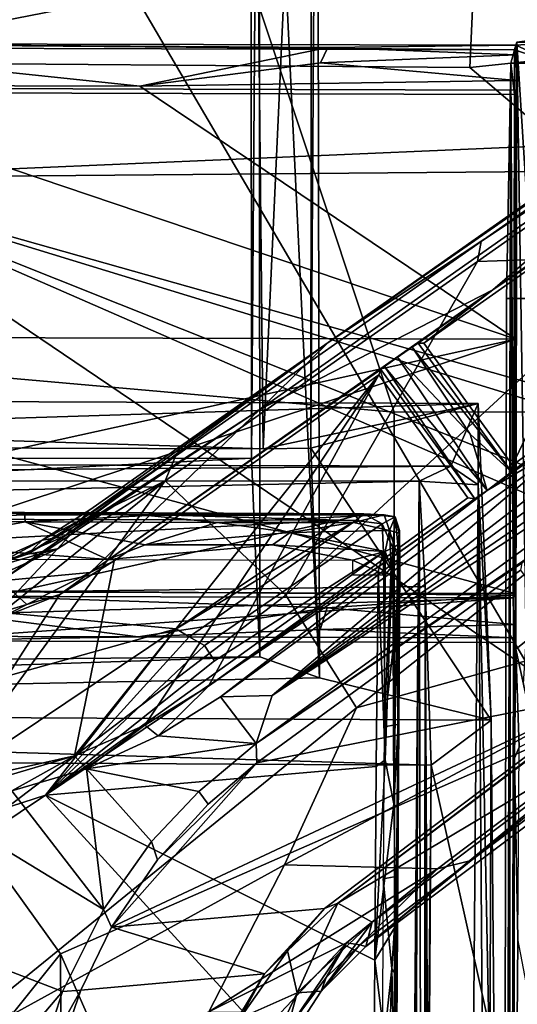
# Model space of a CAD drawing. Header units: millimetres. Extents: x -340 to 319, y -456 to 358.
# Tile 58 of 88: x 31 to 65, y 14 to 81. Entities that reach past the tile are written whole.
import ezdxf

# ---------------------------------------------------------------- set-up
doc = ezdxf.new("R2010")
doc.units = ezdxf.units.MM
doc.layers.add('Layer 01', color=7, linetype='Continuous', true_color=0x000000)

msp = doc.modelspace()

# ---------------------------------------------------------------- linework, layer by layer
at = {"layer": 'Layer 01'}
for points in [[(0.207, 65.025, 487.292), (34.793, 89.854, 485.998), (46.33, 148.988, 482.606), (-5.363, 149.476, 482.374)], [(46.33, 148.988, 482.606), (34.793, 89.854, 485.998), (68.302, 32.736, 489.577), (96.874, 78.265, 487.692)], [(46.33, 148.988, 482.606), (96.874, 78.265, 487.692), (90.106, 147.675, 483.451)], [(198.68, 146.831, 94.696), (62.925, 49.004, 149.564), (140.183, 105, 128.312)], [(198.68, 146.831, 94.696), (153.987, 114.383, 105.25), (62.925, 49.004, 149.564)], [(-45.888, 51.111, 378.525), (47.023, 51.193, 376.964), (46.98, 123.863, 372.655), (-45.651, 124.175, 374.197)], [(-46.629, 123.892, 370.226), (47.079, 123.627, 368.661), (47.827, 51.823, 372.892), (-45.959, 52.088, 374.45)], [(47.562, 120.897, 389.425), (46.98, 123.863, 372.655), (47.023, 51.193, 376.964)], [(51.099, 123.775, 371.623), (47.827, 51.823, 372.892), (47.079, 123.627, 368.661)], [(51.099, 123.775, 371.623), (51.044, 51.851, 377.22), (47.827, 51.823, 372.892)], [(51.099, 123.775, 371.623), (51.475, 116.989, 390.696), (51.044, 51.851, 377.22)], [(111.705, 78.663, 114.744), (48.431, 35.187, 126.527), (167.374, 121.606, 102.402)], [(167.374, 121.606, 102.402), (48.431, 35.187, 126.527), (105.282, 78.992, 115.578)], [(47.604, 37.799, 411.532), (47.562, 120.897, 389.425), (47.023, 51.193, 376.964)], [(47.562, 120.897, 389.425), (51.613, 36.371, 412.877), (51.475, 116.989, 390.696)], [(51.613, 36.371, 412.877), (47.562, 120.897, 389.425), (47.604, 37.799, 411.532)], [(51.613, 36.371, 412.877), (51.044, 51.851, 377.22), (51.475, 116.989, 390.696)], [(153.987, 114.383, 105.25), (105.282, 78.992, 115.578), (62.925, 49.004, 149.564)], [(8.831, 58.521, 447.338), (-0.601, 104.985, 447.465), (42.352, 97.226, 447.829), (56.668, 54.297, 448.104)], [(62.925, 49.004, 149.564), (137.152, 102.82, 129.693), (140.183, 105, 128.312)], [(82.321, 78.891, 141.048), (52.198, 58.986, 149.409), (115.589, 103.511, 133.266)], [(115.589, 103.511, 133.266), (52.198, 58.986, 149.409), (109.21, 98.603, 154.966)], [(137.152, 102.82, 129.693), (62.925, 49.004, 149.564), (136.585, 102.441, 130.925)], [(136.137, 102.51, 143.214), (62.925, 49.004, 149.564), (86.084, 66.243, 157.313)], [(136.585, 102.441, 130.925), (62.925, 49.004, 149.564), (136.137, 102.51, 143.214)], [(109.21, 98.603, 154.966), (52.198, 58.986, 149.409), (62.519, 65.798, 167.314)], [(94.462, 87.08, 160.105), (109.21, 98.603, 154.966), (62.519, 65.798, 167.314)], [(77.921, 97.526, 448.897), (84.579, 54.345, 449.048), (56.668, 54.297, 448.104), (42.352, 97.226, 447.829)], [(70.102, 78.401, 433.515), (62.187, 86.915, 434.085), (70.35, 91.002, 433.22)], [(104.215, 90.945, 150.73), (73.549, 69.397, 158.927), (63.315, 62.536, 146.166)], [(82.165, 75.773, 141.487), (104.215, 90.945, 150.73), (63.315, 62.536, 146.166)], [(34.793, 89.854, 485.998), (0.207, 65.025, 487.292), (34.159, 17.776, 489.92), (68.302, 32.736, 489.577)], [(62.519, 65.798, 167.314), (62.29, 64.439, 168.508), (94.462, 87.08, 160.105)], [(94.462, 87.08, 160.105), (62.29, 64.439, 168.508), (74.214, 64.852, 166.63)], [(15.979, 77.869, 434.161), (-47.964, 86.312, 434.159), (62.187, 86.915, 434.085)], [(61.755, 77.513, 434.029), (15.979, 77.869, 434.161), (62.187, 86.915, 434.085)], [(61.755, 77.513, 434.029), (62.187, 86.915, 434.085), (70.102, 78.401, 433.515)], [(64.781, 78.697, 415.024), (64.775, 75.703, 415.201), (-62.224, 76.067, 417.317), (-62.217, 79.061, 417.14)], [(-62.217, 79.061, 417.14), (12.158, 79.143, 420.882), (64.781, 78.697, 415.024)], [(12.158, 79.143, 420.882), (14.11, 76.32, 424.032), (39.51, 76.247, 423.609)], [(39.51, 76.247, 423.609), (52.184, 78.868, 421.386), (12.158, 79.143, 420.882)], [(12.158, 79.143, 420.882), (52.184, 78.868, 421.386), (64.869, 79.012, 420.41)], [(64.869, 79.012, 420.41), (64.781, 78.697, 415.024), (12.158, 79.143, 420.882)], [(105.282, 78.992, 115.578), (48.431, 35.187, 126.527), (68.978, 52.572, 122.62)], [(64.882, 78.37, 422.069), (64.869, 79.012, 420.41), (52.184, 78.868, 421.386)], [(62.925, 49.004, 149.564), (105.282, 78.992, 115.578), (68.978, 52.572, 122.62)], [(67.528, 77.806, 400.008), (64.781, 78.697, 415.024), (64.869, 79.012, 420.41)], [(64.932, 79.228, 424.007), (64.869, 38.316, 427.034), (65.571, 38.885, 429.137)], [(64.932, 79.228, 424.007), (64.869, 79.012, 420.41), (64.882, 78.37, 422.069)], [(64.932, 79.228, 424.007), (64.878, 59.204, 424.189), (64.869, 38.316, 427.034)], [(64.869, 79.012, 420.41), (64.932, 79.228, 424.007), (67.932, 79.219, 423.957)], [(67.932, 79.219, 423.957), (67.528, 77.806, 400.008), (64.869, 79.012, 420.41)], [(64.91, 76.649, 423.158), (64.878, 59.204, 424.189), (64.932, 79.228, 424.007)], [(64.882, 78.37, 422.069), (64.91, 76.649, 423.158), (64.932, 79.228, 424.007)], [(64.932, 79.228, 424.007), (66.379, 56.512, 428.827), (66.456, 79.432, 427.511)], [(64.932, 79.228, 424.007), (66.456, 79.432, 427.511), (68.51, 79.307, 425.522), (67.932, 79.219, 423.957)], [(64.932, 79.228, 424.007), (65.571, 38.885, 429.137), (66.379, 56.512, 428.827)], [(52.184, 78.868, 421.386), (39.51, 76.247, 423.609), (51.692, 77.835, 422.839)], [(82.321, 78.891, 141.048), (63.315, 62.536, 146.166), (47.595, 54.47, 149.511)], [(47.595, 54.47, 149.511), (52.198, 58.986, 149.409), (82.321, 78.891, 141.048)], [(84.247, 58.736, 120.185), (48.431, 35.187, 126.527), (111.705, 78.663, 114.744)], [(52.184, 78.868, 421.386), (51.692, 77.835, 422.839), (64.882, 78.37, 422.069)], [(51.692, 77.835, 422.839), (64.91, 76.649, 423.158), (64.882, 78.37, 422.069)], [(67.916, 72.271, 432.827), (61.755, 77.513, 434.029), (70.102, 78.401, 433.515)], [(82.165, 75.773, 141.487), (63.315, 62.536, 146.166), (82.321, 78.891, 141.048)], [(64.529, 77.813, 400.052), (64.775, 75.703, 415.201), (64.781, 78.697, 415.024)], [(64.529, 77.813, 400.052), (64.781, 78.697, 415.024), (67.528, 77.806, 400.008)], [(67.916, 72.271, 432.827), (16.733, 70.079, 431.97), (15.979, 77.869, 434.161), (61.755, 77.513, 434.029)], [(39.51, 76.247, 423.609), (64.91, 76.649, 423.158), (51.692, 77.835, 422.839)], [(63.826, -162.799, 399.246), (63.953, -167.869, 407.788), (64.529, 77.813, 400.052)], [(63.826, -162.799, 399.246), (64.529, 77.813, 400.052), (64.249, 61.955, 385.965)], [(64.529, 77.813, 400.052), (63.953, -167.869, 407.788), (64.262, -159.859, 424.932)], [(64.529, 77.813, 400.052), (67.528, 77.806, 400.008), (67.248, 61.946, 385.915), (64.249, 61.955, 385.965)], [(64.529, 77.813, 400.052), (64.262, -159.859, 424.932), (64.706, 38.767, 417.383)], [(64.529, 77.813, 400.052), (64.706, 38.767, 417.383), (64.711, 41.762, 417.206)], [(64.529, 77.813, 400.052), (64.711, 41.762, 417.206), (64.775, 75.703, 415.201)], [(-62.224, 76.067, 417.317), (64.775, 75.703, 415.201), (64.859, 75.997, 420.191), (-62.14, 76.361, 422.308)], [(-62.14, 76.361, 422.308), (64.795, 42.057, 422.197), (-62.204, 42.421, 424.314)], [(64.795, 42.057, 422.197), (-62.14, 76.361, 422.308), (64.859, 75.997, 420.191)], [(-62.121, 59.568, 426.305), (64.878, 59.204, 424.189), (14.11, 76.32, 424.032)], [(14.11, 76.32, 424.032), (64.878, 59.204, 424.189), (39.51, 76.247, 423.609)], [(39.51, 76.247, 423.609), (64.878, 59.204, 424.189), (64.91, 76.649, 423.158)], [(64.859, 75.997, 420.191), (64.775, 75.703, 415.201), (64.711, 41.762, 417.206), (64.795, 42.057, 422.197)], [(69.39, 70.535, 431.942), (16.733, 70.079, 431.97), (67.916, 72.271, 432.827)], [(69.39, 70.535, 431.942), (78.118, 52.785, 432.978), (16.733, 70.079, 431.97)], [(16.733, 70.079, 431.97), (150.574, -20.344, 437.249), (-75.512, 44.247, 433.477)], [(16.733, 70.079, 431.97), (75.25, 44.56, 433.459), (150.574, -20.344, 437.249)], [(16.733, 70.079, 431.97), (78.118, 52.785, 432.978), (74.433, 52.446, 432.998)], [(74.433, 52.446, 432.998), (72.29, 47.951, 433.261), (16.733, 70.079, 431.97)], [(75.25, 44.56, 433.459), (16.733, 70.079, 431.97), (72.29, 47.951, 433.261)], [(64.641, 50.706, 162.888), (58.655, 58.936, 162.682), (73.549, 69.397, 158.927)], [(73.549, 69.397, 158.927), (58.655, 58.936, 162.682), (63.315, 62.536, 146.166)], [(73.549, 69.397, 158.927), (86.084, 66.243, 157.313), (64.641, 50.706, 162.888)], [(-75.512, 44.247, 433.477), (150.574, -20.344, 437.249), (-170.228, 68.124, 432.078)], [(-153.663, -17.77, 437.099), (-170.228, 68.124, 432.078), (150.574, -20.344, 437.249)], [(35.513, 47.029, 164.821), (41.906, 51.325, 172.327), (62.519, 65.798, 167.314), (52.198, 58.986, 149.409)], [(62.519, 65.798, 167.314), (41.906, 51.325, 172.327), (41.217, 49.666, 173.662), (62.29, 64.439, 168.508)], [(64.568, 50.254, 150.576), (86.084, 66.243, 157.313), (62.925, 49.004, 149.564)], [(86.084, 66.243, 157.313), (64.568, 50.254, 150.576), (64.641, 50.706, 162.888)], [(0.377, -24.379, 491.913), (34.159, 17.776, 489.92), (0.207, 65.025, 487.292), (-33.401, 18.111, 489.903)], [(49.343, 41.945, 173.589), (62.29, 64.439, 168.508), (41.217, 49.666, 173.662)], [(74.214, 64.852, 166.63), (62.29, 64.439, 168.508), (49.343, 41.945, 173.589)], [(83.591, 57.737, 165.958), (74.214, 64.852, 166.63), (49.343, 41.945, 173.589), (54.123, 34.369, 173.707)], [(63.315, 62.536, 146.166), (56.017, 57.367, 149.989), (36.143, 43.471, 152.568)], [(63.315, 62.536, 146.166), (36.143, 43.471, 152.568), (47.595, 54.47, 149.511)], [(56.017, 57.367, 149.989), (63.315, 62.536, 146.166), (56.893, 57.987, 149.531)], [(56.893, 57.987, 149.531), (63.315, 62.536, 146.166), (57.876, 58.664, 149.945)], [(57.876, 58.664, 149.945), (63.315, 62.536, 146.166), (58.284, 58.927, 151.013)], [(58.284, 58.927, 151.013), (63.315, 62.536, 146.166), (58.655, 58.936, 162.682)], [(67.248, 61.946, 385.915), (66.825, -162.808, 399.196), (63.826, -162.799, 399.246), (64.249, 61.955, 385.965)], [(-62.121, 59.568, 426.305), (-11.354, 42.452, 426.461), (64.878, 59.204, 424.189)], [(-11.354, 42.452, 426.461), (14.046, 42.379, 426.038), (64.878, 59.204, 424.189)], [(64.843, 41.944, 425.207), (64.878, 59.204, 424.189), (14.046, 42.379, 426.038)], [(64.869, 38.316, 427.034), (64.878, 59.204, 424.189), (64.843, 41.944, 425.207)], [(56.668, 54.297, 448.104), (56.681, 10.697, 448.801), (10.305, 12.446, 448.072), (8.831, 58.521, 447.338)], [(52.198, 58.986, 149.409), (47.595, 54.47, 149.511), (34.392, 45.914, 152.454)], [(34.392, 45.914, 152.454), (36.136, 47.715, 152.833), (52.198, 58.986, 149.409)], [(52.198, 58.986, 149.409), (36.136, 47.715, 152.833), (35.513, 47.029, 164.821)], [(84.247, 58.736, 120.185), (66.624, 45.118, 149.534), (47.344, 31.964, 126.951)], [(47.344, 31.964, 126.951), (48.431, 35.187, 126.527), (84.247, 58.736, 120.185)], [(57.876, 58.664, 149.945), (61.781, 52.798, 149.699), (56.893, 57.987, 149.531)], [(57.876, 58.664, 149.945), (58.284, 58.927, 151.013), (64.568, 50.254, 150.576)], [(57.876, 58.664, 149.945), (64.568, 50.254, 150.576), (61.781, 52.798, 149.699)], [(58.655, 58.936, 162.682), (64.641, 50.706, 162.888), (64.568, 50.254, 150.576), (58.284, 58.927, 151.013)], [(85.439, 43.024, 167.271), (83.591, 57.737, 165.958), (54.123, 34.369, 173.707)], [(56.017, 57.367, 149.989), (56.893, 57.987, 149.531), (62.925, 49.004, 149.564)], [(56.893, 57.987, 149.531), (61.781, 52.798, 149.699), (62.925, 49.004, 149.564)], [(36.143, 43.471, 152.568), (56.017, 57.367, 149.989), (55.756, 57.16, 151.235)], [(36.143, 43.471, 152.568), (55.756, 57.16, 151.235), (55.62, 56.804, 163.478), (37.778, 44.275, 167.766)], [(61.639, 48.513, 163.654), (55.62, 56.804, 163.478), (55.756, 57.16, 151.235), (62.097, 48.445, 151.014)], [(55.756, 57.16, 151.235), (56.017, 57.367, 149.989), (62.097, 48.445, 151.014)], [(56.017, 57.367, 149.989), (62.925, 49.004, 149.564), (62.097, 48.445, 151.014)], [(55.62, 56.804, 163.478), (39.838, 33.199, 169), (35.082, 31.119, 169.994)], [(55.62, 56.804, 163.478), (35.082, 31.119, 169.994), (37.778, 44.275, 167.766)], [(44.126, 35.824, 168.018), (39.838, 33.199, 169), (55.62, 56.804, 163.478)], [(55.62, 56.804, 163.478), (61.639, 48.513, 163.654), (44.126, 35.824, 168.018)], [(47.827, 51.823, 372.892), (62.322, 54.864, 355.182), (-62.206, 55.336, 357.7)], [(47.827, 51.823, 372.892), (-62.206, 55.336, 357.7), (-45.959, 52.088, 374.45)], [(-59.802, 50.996, 356.671), (-62.206, 55.336, 357.7), (62.322, 54.864, 355.182)], [(60.475, 50.657, 354.669), (-59.802, 50.996, 356.671), (62.322, 54.864, 355.182)], [(30.116, 42.908, 153.325), (47.595, 54.47, 149.511), (36.143, 43.471, 152.568)], [(47.595, 54.47, 149.511), (30.116, 42.908, 153.325), (34.392, 45.914, 152.454)], [(62.322, 54.864, 355.182), (47.827, 51.823, 372.892), (51.044, 51.851, 377.22)], [(51.044, 51.851, 377.22), (63.212, 33.531, 417.034), (62.322, 54.864, 355.182)], [(62.322, 54.864, 355.182), (62.337, 49.386, 363.97), (60.475, 50.657, 354.669)], [(63.212, 33.531, 417.034), (62.337, 49.386, 363.97), (62.322, 54.864, 355.182)], [(84.579, 54.345, 449.048), (84.643, 10.745, 449.707), (56.681, 10.697, 448.801), (56.668, 54.297, 448.104)], [(68.978, 52.572, 122.62), (44.949, 35.1, 126.935), (62.925, 49.004, 149.564)], [(48.431, 35.187, 126.527), (44.949, 35.1, 126.935), (68.978, 52.572, 122.62)], [(64.568, 50.254, 150.576), (62.925, 49.004, 149.564), (61.781, 52.798, 149.699)], [(51.044, 51.851, 377.22), (51.613, 36.371, 412.877), (63.212, 33.531, 417.034)], [(47.023, 51.193, 376.964), (-45.888, 51.111, 378.525), (-45.689, 46.433, 394.084)], [(-45.689, 46.433, 394.084), (-45.374, 36.968, 414.273), (47.604, 37.799, 411.532), (47.023, 51.193, 376.964)], [(41.906, 51.325, 172.327), (35.513, 47.029, 164.821), (35.603, 46.9, 173.805)], [(41.906, 51.325, 172.327), (35.603, 46.9, 173.805), (41.217, 49.666, 173.662)], [(-57.646, 49.694, 365.943), (-59.802, 50.996, 356.671), (60.475, 50.657, 354.669)], [(60.475, 50.657, 354.669), (58.341, 49.636, 364.199), (-57.646, 49.694, 365.943)], [(97.342, 50.731, 163.285), (61.849, 24.062, 172.324), (54.748, 18.268, 153.448), (91.12, 45.614, 144.65)], [(60.475, 50.657, 354.669), (62.337, 49.386, 363.97), (58.341, 49.636, 364.199)], [(61.849, 24.062, 172.324), (97.342, 50.731, 163.285), (85.439, 43.024, 167.271)], [(-57.435, 47.176, 378.996), (-57.646, 49.694, 365.943), (58.341, 49.636, 364.199)], [(-57.435, 47.176, 378.996), (58.341, 49.636, 364.199), (58.755, 42.53, 390.347), (-56.801, 41.04, 397.273)], [(41.217, 49.666, 173.662), (29.032, 39.874, 176.656), (18.376, 18.42, 181.093)], [(41.217, 49.666, 173.662), (18.376, 18.42, 181.093), (49.343, 41.945, 173.589)], [(41.217, 49.666, 173.662), (33.939, 45.074, 175.16), (29.032, 39.874, 176.656)], [(41.217, 49.666, 173.662), (35.603, 46.9, 173.805), (33.939, 45.074, 175.16)], [(58.341, 49.636, 364.199), (62.337, 49.386, 363.97), (61.14, -92.305, 318.421), (57.188, -91.212, 319.229)], [(57.188, -91.212, 319.229), (57.38, -93.873, 335.441), (58.341, 49.636, 364.199)], [(57.619, -86.515, 345.543), (58.341, 49.636, 364.199), (57.38, -93.873, 335.441)], [(58.64, -77.334, 404.764), (58.341, 49.636, 364.199), (57.619, -86.515, 345.543)], [(58.64, -77.334, 404.764), (58.755, 42.53, 390.347), (58.341, 49.636, 364.199)], [(62.337, 49.386, 363.97), (62.844, -19.123, 406.169), (61.14, -92.305, 318.421)], [(63.114, 9.396, 415.183), (62.844, -19.123, 406.169), (62.337, 49.386, 363.97)], [(63.212, 33.531, 417.034), (63.114, 9.396, 415.183), (62.337, 49.386, 363.97)], [(44.949, 35.1, 126.935), (40.737, 32.465, 127.633), (44.126, 35.824, 168.018), (62.925, 49.004, 149.564)], [(44.126, 35.824, 168.018), (62.097, 48.445, 151.014), (62.925, 49.004, 149.564)], [(61.639, 48.513, 163.654), (62.097, 48.445, 151.014), (44.126, 35.824, 168.018)], [(52.848, 21.203, 152.485), (72.375, 35.922, 149.544), (88.331, 47.876, 143.863)], [(72.17, 32.675, 148.133), (52.848, 21.203, 152.485), (88.331, 47.876, 143.863)], [(16.342, 47.568, 360.018), (40.049, 47.384, 358.631), (-8.77, 47.136, 358.527)], [(40.049, 47.384, 358.631), (52.933, 47.014, 357.588), (-8.77, 47.136, 358.527)], [(0.139, 44.17, 353.519), (-8.77, 47.136, 358.527), (52.933, 47.014, 357.588)], [(16.342, 47.568, 360.018), (23.663, 46.928, 361.789), (31.756, 46.905, 361.654), (31.726, 47.524, 359.77)], [(40.049, 47.384, 358.631), (16.342, 47.568, 360.018), (31.726, 47.524, 359.77)], [(40.056, 47.332, 360.597), (40.425, 47.495, 359.619), (31.726, 47.524, 359.77)], [(31.726, 47.524, 359.77), (31.756, 46.905, 361.654), (40.056, 47.332, 360.597)], [(31.726, 47.524, 359.77), (40.425, 47.495, 359.619), (40.049, 47.384, 358.631)], [(31.756, 46.905, 361.654), (44.718, 46.861, 361.447), (40.056, 47.332, 360.597)], [(36.136, 47.715, 152.833), (34.392, 45.914, 152.454), (32.912, 45.665, 153.642)], [(32.912, 45.665, 153.642), (35.513, 47.029, 164.821), (36.136, 47.715, 152.833)], [(40.049, 47.384, 358.631), (40.425, 47.495, 359.619), (54.602, 47.442, 358.748)], [(54.602, 47.442, 358.748), (52.933, 47.014, 357.588), (40.049, 47.384, 358.631)], [(40.056, 47.332, 360.597), (55.978, 47.368, 360.232), (40.425, 47.495, 359.619)], [(55.978, 47.368, 360.232), (40.056, 47.332, 360.597), (44.718, 46.861, 361.447)], [(55.978, 47.368, 360.232), (54.602, 47.442, 358.748), (40.425, 47.495, 359.619)], [(44.718, 46.861, 361.447), (53.939, 46.861, 361.26), (55.978, 47.368, 360.232)], [(54.077, 46.99, 357.654), (52.933, 47.014, 357.588), (54.602, 47.442, 358.748)], [(55.978, 47.368, 360.232), (53.939, 46.861, 361.26), (56.344, 46.316, 361.864)], [(54.602, 47.442, 358.748), (55.849, 46.762, 358.018), (54.077, 46.99, 357.654)], [(56.728, 47.242, 359.689), (55.849, 46.762, 358.018), (54.602, 47.442, 358.748)], [(54.602, 47.442, 358.748), (55.978, 47.368, 360.232), (56.728, 47.242, 359.689)], [(56.572, 45.153, 357.72), (55.849, 46.762, 358.018), (56.728, 47.242, 359.689)], [(56.344, 46.316, 361.864), (56.728, 47.242, 359.689), (55.978, 47.368, 360.232)], [(56.344, 46.316, 361.864), (57.003, 46.13, 361.201), (56.728, 47.242, 359.689)], [(56.728, 47.242, 359.689), (56.91, 45.341, 358.717), (56.572, 45.153, 357.72)], [(57.019, 46.303, 360.176), (56.91, 45.341, 358.717), (56.728, 47.242, 359.689)], [(57.019, 46.303, 360.176), (56.728, 47.242, 359.689), (57.003, 46.13, 361.201)], [(26.336, 41.154, 348.223), (0.139, 44.17, 353.519), (52.933, 47.014, 357.588)], [(23.663, 46.928, 361.789), (23.679, 45.385, 363.034), (31.756, 46.905, 361.654)], [(37.337, 44.363, 363.054), (31.756, 46.905, 361.654), (23.679, 45.385, 363.034)], [(52.933, 47.014, 357.588), (41.941, 39.688, 345.614), (26.336, 41.154, 348.223)], [(39.865, 45.339, 362.764), (44.718, 46.861, 361.447), (31.756, 46.905, 361.654)], [(39.865, 45.339, 362.764), (31.756, 46.905, 361.654), (37.337, 44.363, 363.054)], [(31.915, 44.707, 174.53), (35.513, 47.029, 164.821), (32.912, 45.665, 153.642)], [(35.513, 47.029, 164.821), (31.915, 44.707, 174.53), (35.603, 46.9, 173.805)], [(31.915, 44.707, 174.53), (33.939, 45.074, 175.16), (35.603, 46.9, 173.805)], [(49.651, 46.168, 362.109), (44.718, 46.861, 361.447), (39.865, 45.339, 362.764)], [(54.077, 46.99, 357.654), (41.941, 39.688, 345.614), (52.933, 47.014, 357.588)], [(54.077, 46.99, 357.654), (42.835, 39.151, 345.01), (41.941, 39.688, 345.614)], [(42.835, 39.151, 345.01), (54.077, 46.99, 357.654), (55.849, 46.762, 358.018), (43.874, 38.556, 344.812)], [(44.539, 37.523, 344.47), (43.874, 38.556, 344.812), (55.849, 46.762, 358.018), (55.929, 44.847, 356.733)], [(49.651, 46.168, 362.109), (53.939, 46.861, 361.26), (44.718, 46.861, 361.447)], [(49.651, 46.168, 362.109), (56.344, 46.316, 361.864), (53.939, 46.861, 361.26)], [(55.929, 44.847, 356.733), (55.849, 46.762, 358.018), (56.572, 45.153, 357.72)], [(34.392, 45.914, 152.454), (29.446, 43.824, 153.752), (32.912, 45.665, 153.642)], [(34.392, 45.914, 152.454), (30.116, 42.908, 153.325), (29.446, 43.824, 153.752)], [(39.865, 45.339, 362.764), (48.443, 45.349, 362.611), (49.651, 46.168, 362.109)], [(49.651, 46.168, 362.109), (48.443, 45.349, 362.611), (56.051, 44.899, 362.63)], [(49.651, 46.168, 362.109), (56.051, 44.899, 362.63), (56.344, 46.316, 361.864)], [(56.344, 46.316, 361.864), (56.051, 44.899, 362.63), (56.448, 43.822, 362.726)], [(56.995, 44.23, 362.167), (56.344, 46.316, 361.864), (56.448, 43.822, 362.726)], [(56.995, 44.23, 362.167), (57.003, 46.13, 361.201), (56.344, 46.316, 361.864)], [(57.035, 43.958, 361.734), (56.9, 32.821, 355.63), (57.019, 46.303, 360.176)], [(57.019, 46.303, 360.176), (56.9, 32.821, 355.63), (56.91, 45.341, 358.717)], [(57.003, 46.13, 361.201), (56.995, 44.23, 362.167), (57.035, 43.958, 361.734)], [(57.019, 46.303, 360.176), (57.003, 46.13, 361.201), (57.035, 43.958, 361.734)], [(4.315, 44.462, 363.603), (37.337, 44.363, 363.054), (23.679, 45.385, 363.034)], [(29.46, 44.124, 154.439), (32.912, 45.665, 153.642), (29.446, 43.824, 153.752)], [(32.912, 45.665, 153.642), (29.46, 44.124, 154.439), (31.915, 44.707, 174.53)], [(39.865, 45.339, 362.764), (37.337, 44.363, 363.054), (48.443, 45.349, 362.611)], [(53.851, 44.316, 362.779), (48.443, 45.349, 362.611), (37.337, 44.363, 363.054)], [(48.443, 45.349, 362.611), (53.851, 44.316, 362.779), (56.051, 44.899, 362.63)], [(54.748, 18.268, 153.448), (72.17, 32.675, 148.133), (91.12, 45.614, 144.65)], [(55.929, 44.847, 356.733), (56.572, 45.153, 357.72), (56.051, 30.845, 352.488)], [(56.051, 30.845, 352.488), (56.572, 45.153, 357.72), (56.632, 27.88, 352.653)], [(56.572, 45.153, 357.72), (56.91, 45.341, 358.717), (56.632, 27.88, 352.653)], [(56.632, 27.88, 352.653), (56.91, 45.341, 358.717), (56.9, 32.821, 355.63)], [(33.939, 45.074, 175.16), (27.087, 43.1, 175.627), (27.717, 42.239, 176.403)], [(33.939, 45.074, 175.16), (31.915, 44.707, 174.53), (27.087, 43.1, 175.627)], [(31.915, 44.707, 174.53), (29.46, 44.124, 154.439), (27.087, 43.1, 175.627)], [(29.032, 39.874, 176.656), (33.939, 45.074, 175.16), (27.717, 42.239, 176.403)], [(33.138, 28.475, 331.354), (55.929, 44.847, 356.733), (55.569, 43.538, 355.922)], [(55.929, 44.847, 356.733), (33.138, 28.475, 331.354), (44.539, 37.523, 344.47)], [(65.275, 44.117, 150.403), (47.344, 31.964, 126.951), (66.624, 45.118, 149.534)], [(56.051, 44.899, 362.63), (53.851, 44.316, 362.779), (56.048, 43.32, 362.702)], [(55.569, 43.538, 355.922), (55.929, 44.847, 356.733), (56.051, 30.845, 352.488)], [(56.448, 43.822, 362.726), (56.051, 44.899, 362.63), (56.048, 43.32, 362.702)], [(25.767, 29.038, 171.543), (34.101, 42.006, 168.559), (37.778, 44.275, 167.766), (35.082, 31.119, 169.994)], [(36.143, 43.471, 152.568), (37.778, 44.275, 167.766), (34.101, 42.006, 168.559)], [(47.344, 31.964, 126.951), (65.275, 44.117, 150.403), (65.189, 43.627, 163.652), (47.389, 30.648, 168.108)], [(53.848, 43.327, 362.738), (56.048, 43.32, 362.702), (53.851, 44.316, 362.779)], [(55.987, 33.083, 360.813), (56.448, 43.822, 362.726), (56.048, 43.32, 362.702)], [(55.987, 33.083, 360.813), (56.727, 39.532, 361.694), (56.448, 43.822, 362.726)], [(56.727, 39.532, 361.694), (56.995, 44.23, 362.167), (56.448, 43.822, 362.726)], [(56.971, 33.261, 359.813), (56.995, 44.23, 362.167), (56.727, 39.532, 361.694)], [(57.035, 43.958, 361.734), (56.971, 33.261, 359.813), (56.9, 32.821, 355.63)], [(57.035, 43.958, 361.734), (56.995, 44.23, 362.167), (56.971, 33.261, 359.813)], [(30.116, 42.908, 153.325), (36.143, 43.471, 152.568), (31.875, 41.313, 153.369)], [(36.143, 43.471, 152.568), (34.101, 42.006, 168.559), (31.875, 41.313, 153.369)], [(33.138, 28.475, 331.354), (55.569, 43.538, 355.922), (55.454, 30.416, 351.714)], [(47.389, 30.648, 168.108), (65.189, 43.627, 163.652), (71.21, 35.346, 163.476)], [(55.569, 43.538, 355.922), (56.051, 30.845, 352.488), (55.454, 30.416, 351.714)], [(-56.801, 41.04, 397.273), (58.755, 42.53, 390.347), (59.157, 30.5, 415.603), (-56.857, 31.096, 416.86)], [(31.875, 41.313, 153.369), (26.53, 39.739, 154.204), (30.116, 42.908, 153.325)], [(85.439, 43.024, 167.271), (54.123, 34.369, 173.707), (49.271, 23.789, 175.593)], [(59.581, 23.512, 173.724), (85.439, 43.024, 167.271), (49.271, 23.789, 175.593)], [(58.64, -77.334, 404.764), (58.853, -18.91, 406.083), (58.755, 42.53, 390.347)], [(58.853, -18.91, 406.083), (58.924, 6.002, 414.471), (58.755, 42.53, 390.347)], [(59.157, 30.5, 415.603), (58.755, 42.53, 390.347), (58.924, 6.002, 414.471)], [(61.849, 24.062, 172.324), (85.439, 43.024, 167.271), (59.581, 23.512, 173.724)], [(-62.288, 42.126, 419.323), (-62.204, 42.421, 424.314), (64.795, 42.057, 422.197), (64.711, 41.762, 417.206)], [(-27.657, 39.032, 418.923), (-62.288, 42.126, 419.323), (64.711, 41.762, 417.206)], [(39.39, 39.135, 422.797), (14.046, 42.379, 426.038), (-9.346, 39.274, 423.61)], [(14.046, 42.379, 426.038), (52.14, 41.11, 425.243), (64.843, 41.944, 425.207)], [(52.14, 41.11, 425.243), (14.046, 42.379, 426.038), (39.39, 39.135, 422.797)], [(54.123, 34.369, 173.707), (49.343, 41.945, 173.589), (18.376, 18.42, 181.093), (24.042, 9.943, 181.083)], [(20.712, 28.942, 172.158), (29.921, 40.335, 169.319), (34.101, 42.006, 168.559), (25.767, 29.038, 171.543)], [(31.875, 41.313, 153.369), (34.101, 42.006, 168.559), (29.921, 40.335, 169.319)], [(64.825, 39.97, 424.474), (64.843, 41.944, 425.207), (52.14, 41.11, 425.243)], [(64.843, 41.944, 425.207), (64.825, 39.97, 424.474), (64.869, 38.316, 427.034)], [(23.644, 38.885, 418.068), (-27.657, 39.032, 418.923), (64.711, 41.762, 417.206)], [(64.706, 38.767, 417.383), (23.644, 38.885, 418.068), (64.711, 41.762, 417.206)], [(41.941, 39.688, 345.614), (26.157, 35.274, 338.507), (26.336, 41.154, 348.223)], [(26.53, 39.739, 154.204), (31.875, 41.313, 153.369), (29.921, 40.335, 169.319)], [(52.14, 41.11, 425.243), (39.39, 39.135, 422.797), (51.666, 39.641, 424.221)], [(52.14, 41.11, 425.243), (51.666, 39.641, 424.221), (64.825, 39.97, 424.474)], [(64.825, 39.97, 424.474), (51.666, 39.641, 424.221), (64.793, 39.073, 422.58)], [(64.869, 38.316, 427.034), (64.825, 39.97, 424.474), (64.768, 30.966, 422.697)], [(64.768, 30.966, 422.697), (64.825, 39.97, 424.474), (64.793, 39.073, 422.58)], [(39.39, 39.135, 422.797), (-9.346, 39.274, 423.61), (23.644, 38.885, 418.068)], [(17.819, 23.536, 319.208), (26.157, 35.274, 338.507), (41.941, 39.688, 345.614)], [(41.941, 39.688, 345.614), (33.138, 28.475, 331.354), (17.819, 23.536, 319.208)], [(42.835, 39.151, 345.01), (33.138, 28.475, 331.354), (41.941, 39.688, 345.614)], [(64.793, 39.073, 422.58), (51.666, 39.641, 424.221), (39.39, 39.135, 422.797)], [(56.727, 39.532, 361.694), (55.987, 33.083, 360.813), (56.971, 33.261, 359.813)], [(23.644, 38.885, 418.068), (64.706, 38.767, 417.383), (64.793, 39.073, 422.58), (39.39, 39.135, 422.797)], [(43.874, 38.556, 344.812), (33.138, 28.475, 331.354), (42.835, 39.151, 345.01)], [(44.539, 37.523, 344.47), (33.138, 28.475, 331.354), (43.874, 38.556, 344.812)], [(64.441, -119.838, 428.759), (64.706, 38.767, 417.383), (64.262, -159.859, 424.932)], [(64.706, 38.767, 417.383), (64.441, -119.838, 428.759), (64.568, -73.514, 428.566)], [(64.706, 38.767, 417.383), (64.568, -73.514, 428.566), (64.768, 30.966, 422.697)], [(64.793, 39.073, 422.58), (64.706, 38.767, 417.383), (64.768, 30.966, 422.697)], [(65.396, 35.954, 427.289), (65.571, 38.885, 429.137), (64.869, 38.316, 427.034)], [(64.869, 38.316, 427.034), (64.768, 30.966, 422.697), (65.094, 31.702, 424.314)], [(65.396, 35.954, 427.289), (64.869, 38.316, 427.034), (66.191, 32.258, 426.083)], [(65.094, 31.702, 424.314), (66.191, 32.258, 426.083), (64.869, 38.316, 427.034)], [(47.604, 37.799, 411.532), (-45.374, 36.968, 414.273), (-60.938, 34.164, 418.567)], [(-60.938, 34.164, 418.567), (51.613, 36.371, 412.877), (47.604, 37.799, 411.532)], [(51.613, 36.371, 412.877), (-60.938, 34.164, 418.567), (63.212, 33.531, 417.034)], [(71.598, 35.366, 151.051), (72.375, 35.922, 149.544), (52.848, 21.203, 152.485)], [(71.21, 35.346, 163.476), (37.591, 19.568, 170.886), (47.389, 30.648, 168.108)], [(71.21, 35.346, 163.476), (51.948, 20.843, 168.193), (37.591, 19.568, 170.886)], [(44.126, 35.824, 168.018), (40.737, 32.465, 127.633), (39.838, 33.199, 169)], [(48.431, 35.187, 126.527), (47.344, 31.964, 126.951), (44.949, 35.1, 126.935)], [(52.848, 21.203, 152.485), (51.948, 20.843, 168.193), (71.21, 35.346, 163.476), (71.598, 35.366, 151.051)], [(44.949, 35.1, 126.935), (47.344, 31.964, 126.951), (40.737, 32.465, 127.633)], [(63.212, 33.531, 417.034), (-60.938, 34.164, 418.567), (59.157, 30.5, 415.603)], [(-60.938, 34.164, 418.567), (-56.857, 31.096, 416.86), (59.157, 30.5, 415.603)], [(54.123, 34.369, 173.707), (24.042, 9.943, 181.083), (49.271, 23.789, 175.593)], [(35.892, 30.247, 128.36), (35.082, 31.119, 169.994), (39.838, 33.199, 169)], [(35.892, 30.247, 128.36), (39.838, 33.199, 169), (40.737, 32.465, 127.633)], [(55.926, 22.845, 358.925), (56.91, 23.023, 357.925), (56.971, 33.261, 359.813), (55.987, 33.083, 360.813)], [(56.971, 33.261, 359.813), (56.91, 23.023, 357.925), (56.9, 32.821, 355.63)], [(59.157, 30.5, 415.603), (63.402, 11.455, 429.575), (63.212, 33.531, 417.034)], [(63.114, 9.396, 415.183), (63.212, 33.531, 417.034), (63.402, 11.455, 429.575)], [(34.159, 17.776, 489.92), (66.519, -55.639, 493.849), (68.302, 32.736, 489.577)], [(52.848, 21.203, 152.485), (72.17, 32.675, 148.133), (55.186, 19.914, 152.14)], [(55.186, 19.914, 152.14), (72.17, 32.675, 148.133), (54.748, 18.268, 153.448)], [(56.9, 32.821, 355.63), (56.792, 19.715, 351.432), (56.632, 27.88, 352.653)], [(56.792, 19.715, 351.432), (56.9, 32.821, 355.63), (56.85, 12.767, 356.061)], [(56.91, 23.023, 357.925), (56.85, 12.767, 356.061), (56.9, 32.821, 355.63)], [(35.892, 30.247, 128.36), (40.737, 32.465, 127.633), (47.344, 31.964, 126.951)], [(47.344, 31.964, 126.951), (43.475, 28.716, 127.631), (35.892, 30.247, 128.36)], [(44.118, 27.866, 168.896), (43.475, 28.716, 127.631), (47.344, 31.964, 126.951), (47.389, 30.648, 168.108)], [(64.768, 30.966, 422.697), (65.005, 18.8, 424.781), (65.094, 31.702, 424.314)], [(35.082, 31.119, 169.994), (30.627, 29.795, 170.706), (25.767, 29.038, 171.543)], [(30.86, 28.762, 129.044), (30.627, 29.795, 170.706), (35.082, 31.119, 169.994)], [(30.86, 28.762, 129.044), (35.082, 31.119, 169.994), (35.892, 30.247, 128.36)], [(37.591, 19.568, 170.886), (40.695, 24.116, 169.881), (47.389, 30.648, 168.108)], [(47.389, 30.648, 168.108), (40.695, 24.116, 169.881), (44.118, 27.866, 168.896)], [(55.347, 17.342, 347.527), (55.454, 30.416, 351.714), (56.051, 30.845, 352.488)], [(55.347, 17.342, 347.527), (56.051, 30.845, 352.488), (56.632, 27.88, 352.653)], [(64.768, 30.966, 422.697), (64.568, -73.514, 428.566), (64.677, -20.773, 425.91)], [(64.677, -20.773, 425.91), (65.005, 18.8, 424.781), (64.768, 30.966, 422.697)], [(30.86, 28.762, 129.044), (35.892, 30.247, 128.36), (37.047, 20.764, 128.998)], [(33.138, 28.475, 331.354), (55.454, 30.416, 351.714), (55.347, 17.342, 347.527)], [(37.047, 20.764, 128.998), (35.892, 30.247, 128.36), (40.295, 25.358, 128.266)], [(43.475, 28.716, 127.631), (40.295, 25.358, 128.266), (35.892, 30.247, 128.36)], [(59.157, 30.5, 415.603), (58.924, 6.002, 414.471), (59.046, 13.247, 425.875)], [(59.157, 30.5, 415.603), (59.046, 13.247, 425.875), (63.402, 11.455, 429.575)], [(25.276, 27.925, 129.723), (30.86, 28.762, 129.044), (37.047, 20.764, 128.998)], [(43.475, 28.716, 127.631), (44.118, 27.866, 168.896), (40.695, 24.116, 169.881), (40.295, 25.358, 128.266)], [(21.077, 20.399, 318.151), (17.819, 23.536, 319.208), (33.138, 28.475, 331.354)], [(33.138, 28.475, 331.354), (55.24, 4.269, 343.34), (54.918, -34.953, 330.778), (21.077, 20.399, 318.151)], [(34.272, 15.231, 129.747), (25.562, 18.584, 130.431), (25.276, 27.925, 129.723), (37.047, 20.764, 128.998)], [(55.347, 17.342, 347.527), (55.24, 4.269, 343.34), (33.138, 28.475, 331.354)], [(56.632, 27.88, 352.653), (56.792, 19.715, 351.432), (55.347, 17.342, 347.527)], [(40.295, 25.358, 128.266), (40.695, 24.116, 169.881), (37.591, 19.568, 170.886), (37.047, 20.764, 128.998)], [(61.849, 24.062, 172.324), (54.35, 18.378, 173.993), (54.748, 18.268, 153.448)], [(54.35, 18.378, 173.993), (61.849, 24.062, 172.324), (59.581, 23.512, 173.724)], [(24.042, 9.943, 181.083), (44.164, 13.866, 177.241), (49.271, 23.789, 175.593)], [(59.581, 23.512, 173.724), (49.271, 23.789, 175.593), (44.164, 13.866, 177.241)], [(53.444, 18.525, 175.166), (59.581, 23.512, 173.724), (44.164, 13.866, 177.241)], [(54.35, 18.378, 173.993), (59.581, 23.512, 173.724), (53.444, 18.525, 175.166)], [(56.503, 16.777, 357.596), (55.926, 22.845, 358.925), (55.855, 10.726, 356.695)], [(56.91, 23.023, 357.925), (55.926, 22.845, 358.925), (56.503, 16.777, 357.596)], [(56.793, 16.342, 357.109), (56.91, 23.023, 357.925), (56.503, 16.777, 357.596)], [(56.686, -0.577, 354.169), (56.91, 23.023, 357.925), (56.793, 16.342, 357.109)], [(56.91, 23.023, 357.925), (56.686, -0.577, 354.169), (56.85, 12.767, 356.061)], [(37.047, 20.764, 128.998), (37.591, 19.568, 170.886), (35.51, 15.338, 171.558), (34.272, 15.231, 129.747)], [(51.948, 20.843, 168.193), (47.914, 16.439, 169.246), (37.591, 19.568, 170.886)], [(47.914, 16.439, 169.246), (51.948, 20.843, 168.193), (49.465, 17.977, 153.282)], [(52.848, 21.203, 152.485), (49.465, 17.977, 153.282), (51.948, 20.843, 168.193)], [(50.105, 15.156, 153.343), (49.465, 17.977, 153.282), (52.848, 21.203, 152.485)], [(55.186, 19.914, 152.14), (50.105, 15.156, 153.343), (52.848, 21.203, 152.485)], [(35.936, -21.525, 318.18), (25.196, -1.737, 316.812), (21.077, 20.399, 318.151)], [(21.077, 20.399, 318.151), (54.918, -34.953, 330.778), (35.936, -21.525, 318.18)], [(51.731, 15.272, 153.801), (50.105, 15.156, 153.343), (55.186, 19.914, 152.14)], [(54.748, 18.268, 153.448), (51.731, 15.272, 153.801), (55.186, 19.914, 152.14)], [(37.591, 19.568, 170.886), (47.914, 16.439, 169.246), (35.51, 15.338, 171.558)], [(56.792, 19.715, 351.432), (56.685, 6.609, 347.235), (55.347, 17.342, 347.527)], [(56.804, 4.959, 354.649), (56.685, 6.609, 347.235), (56.792, 19.715, 351.432), (56.85, 12.767, 356.061)], [(29.896, 10.101, 130.63), (25.562, 18.584, 130.431), (34.272, 15.231, 129.747)], [(64.677, -20.773, 425.91), (67.774, 4.32, 427.381), (65.005, 18.8, 424.781)], [(44.164, 13.866, 177.241), (49.024, 13.826, 176.322), (53.444, 18.525, 175.166)], [(49.465, 17.977, 153.282), (46.27, 13.435, 154.128), (47.914, 16.439, 169.246)], [(50.105, 15.156, 153.343), (46.27, 13.435, 154.128), (49.465, 17.977, 153.282)], [(49.024, 13.826, 176.322), (49.647, 12.923, 175.611), (53.444, 18.525, 175.166)], [(49.647, 12.923, 175.611), (52.082, 16.183, 174.741), (53.444, 18.525, 175.166)], [(51.731, 15.272, 153.801), (54.748, 18.268, 153.448), (54.35, 18.378, 173.993)], [(52.082, 16.183, 174.741), (51.731, 15.272, 153.801), (54.35, 18.378, 173.993)], [(54.35, 18.378, 173.993), (53.444, 18.525, 175.166), (52.082, 16.183, 174.741)], [(34.526, -56.609, 493.507), (34.159, 17.776, 489.92), (0.377, -24.379, 491.913)], [(34.159, 17.776, 489.92), (34.526, -56.609, 493.507), (66.519, -55.639, 493.849)], [(56.685, 6.609, 347.235), (55.24, 4.269, 343.34), (55.347, 17.342, 347.527)], [(56.503, 16.777, 357.596), (55.855, 10.726, 356.695), (56.309, 9.798, 356.418)], [(56.503, 16.777, 357.596), (56.309, 9.798, 356.418), (56.694, 7.658, 355.643)], [(56.694, 7.658, 355.643), (56.793, 16.342, 357.109), (56.503, 16.777, 357.596)], [(33.841, 10.445, 172.186), (35.51, 15.338, 171.558), (47.914, 16.439, 169.246), (45.234, 11.99, 169.991)], [(45.234, 11.99, 169.991), (47.914, 16.439, 169.246), (46.27, 13.435, 154.128)], [(49.647, 12.923, 175.611), (49.006, 11.079, 154.664), (51.731, 15.272, 153.801), (52.082, 16.183, 174.741)], [(56.694, 7.658, 355.643), (56.686, -0.577, 354.169), (56.793, 16.342, 357.109)], [(32.666, 10.208, 130.327), (34.272, 15.231, 129.747), (35.51, 15.338, 171.558)], [(33.841, 10.445, 172.186), (32.666, 10.208, 130.327), (35.51, 15.338, 171.558)], [(49.006, 11.079, 154.664), (50.105, 15.156, 153.343), (51.731, 15.272, 153.801)], [(34.272, 15.231, 129.747), (32.666, 10.208, 130.327), (29.896, 10.101, 130.63)], [(46.729, 8.044, 154.303), (46.27, 13.435, 154.128), (50.105, 15.156, 153.343)], [(49.006, 11.079, 154.664), (46.729, 8.044, 154.303), (50.105, 15.156, 153.343)]]:
    msp.add_3dface(points, dxfattribs=at)

doc.saveas('drawing.dxf')
